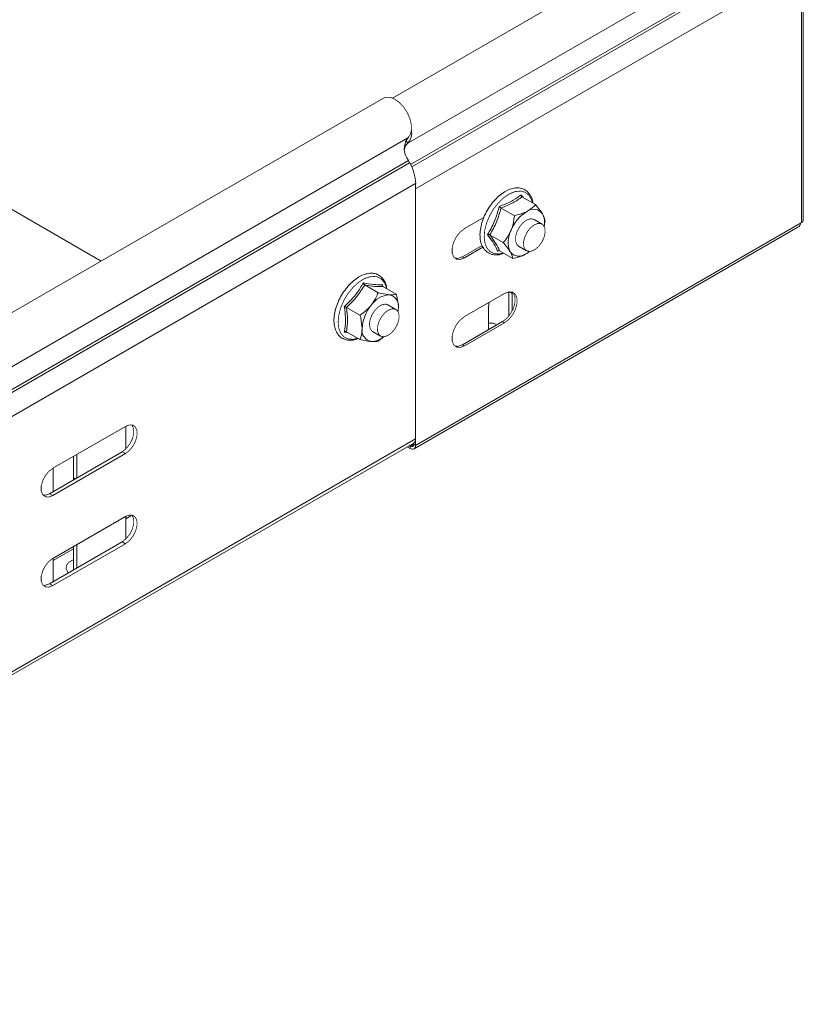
# Model space of a CAD drawing. Header units: millimetres. Extents: x 306 to 1436, y -1629 to 484.
# Tile 5 of 31: x 713 to 866, y -1255 to -1063. Entities that reach past the tile are written whole.
import ezdxf

# ---------------------------------------------------------------- set-up
doc = ezdxf.new("R2010")
doc.units = ezdxf.units.MM
doc.linetypes.add('K5LT32768', pattern=[0])
doc.linetypes.add('K5LT32769', pattern=[0])

msp = doc.modelspace()

# ---------------------------------------------------------------- linework, layer by layer
at = {"color": 7, "linetype": 'K5LT32768', "lineweight": 15}
for p, q in [((853.43, -1039), (786.1, -1077.87)), ((862.63, -1044.18), (789.06, -1086.65)), ((866.15, -1101.63), (866.15, -1051.63)), ((865.61, -1052.23), (790.6, -1095.54)), ((865.78, -1102.14), (865.78, -1052.14)), ((784.31, -1077.88), (594.8, -1187.28)), ((599.56, -1195.03), (789.06, -1085.63)), ((788.76, -1086.19), (788.55, -1086.39)), ((788.76, -1086.19), (789.06, -1086.65)), ((599.68, -1199.43), (789.19, -1090.03)), ((789.43, -1090.47), (789.19, -1090.03)), ((599.93, -1199.87), (789.43, -1090.47)), ((601.09, -1203.92), (790.6, -1094.52)), ((703.76, -1094.88), (729.31, -1109.63)), ((790.6, -1144.28), (790.6, -1094.52)), ((790.6, -1095.54), (790.6, -1145.55)), ((811.32, -1097.13), (813.93, -1098.63)), ((807.25, -1099.29), (809.85, -1100.79)), ((800.14, -1103.29), (803.91, -1101.12)), ((815.23, -1102.42), (813.67, -1101.52)), ((790.29, -1146.23), (865.11, -1103.04)), ((865.61, -1102.24), (790.6, -1145.55)), ((865.78, -1102.14), (865.61, -1102.24)), ((805.06, -1104.53), (807.67, -1106.04)), ((803.56, -1106.58), (799.75, -1108.78)), ((803.71, -1106.95), (800.14, -1109.01)), ((810.67, -1106.72), (812.23, -1107.62)), ((800.14, -1109.01), (799.75, -1108.78)), ((806.89, -1107.6), (806.58, -1107.73)), ((806.96, -1107.62), (809.56, -1109.12)), ((780.68, -1114.29), (783.28, -1115.8)), ((784.13, -1114.23), (784.17, -1114.57)), ((784.21, -1114.61), (786.82, -1116.11)), ((800.14, -1120.44), (807.92, -1115.95)), ((808.78, -1115.63), (808.78, -1120.33)), ((809.4, -1115.66), (809.41, -1115.93)), ((809.41, -1115.93), (809.41, -1119.35)), ((777.14, -1118.69), (779.75, -1120.19)), ((786.76, -1119.05), (785.21, -1118.16)), ((787.24, -1118.71), (787.12, -1119.49)), ((804.82, -1118.58), (804.93, -1117.67)), ((804.82, -1123.01), (804.82, -1118.58)), ((807.53, -1121.44), (799.75, -1125.93)), ((807.92, -1121.66), (800.14, -1126.15)), ((804.82, -1121.74), (805.79, -1121.74)), ((806.4, -1122.09), (805.79, -1121.74)), ((807.92, -1121.66), (807.53, -1121.44)), ((777.44, -1123.58), (776.7, -1123.47)), ((777.14, -1123.4), (779.75, -1124.91)), ((782.21, -1123.35), (783.76, -1124.25)), ((800.14, -1126.15), (799.75, -1125.93)), ((734.03, -1141.87), (719.89, -1150.03)), ((734.1, -1146.26), (734.1, -1141.82)), ((600.72, -1254.5), (790.22, -1145.1)), ((601.09, -1253.68), (790.6, -1144.28)), ((789.54, -1145.71), (789.36, -1145.6)), ((789.36, -1145.6), (789.54, -1145.71)), ((789.54, -1145.71), (790.21, -1145.32)), ((789.54, -1145.5), (789.54, -1145.71)), ((789.54, -1146.16), (789.54, -1145.71)), ((790.21, -1145.11), (790.21, -1145.32)), ((790.21, -1145.32), (790.6, -1145.55)), ((733.39, -1146.81), (719.25, -1154.97)), ((719.89, -1155.34), (734.03, -1147.17)), ((724.56, -1147.33), (724.56, -1151.9)), ((733.39, -1146.81), (734.03, -1147.17)), ((789.54, -1146.16), (788.97, -1145.83)), ((723.92, -1147.7), (723.92, -1151.89)), ((719.96, -1154.56), (719.96, -1149.99)), ((723.92, -1151.89), (723.9, -1152.29)), ((719.25, -1154.97), (719.89, -1155.34)), ((735.32, -1159.15), (734.1, -1159.85)), ((734.03, -1159.42), (719.89, -1167.59)), ((734.1, -1163.82), (734.1, -1159.4)), ((733.39, -1164.36), (719.25, -1172.53)), ((719.89, -1172.89), (734.03, -1164.73)), ((724.56, -1164.91), (724.56, -1169.46)), ((733.39, -1164.36), (734.03, -1164.73)), ((723.92, -1165.73), (719.96, -1168.02)), ((723.92, -1165.26), (723.92, -1169.83)), ((719.96, -1172.11), (719.96, -1167.57)), ((719.25, -1172.53), (719.89, -1172.89))]:
    msp.add_line(p, q, dxfattribs=at)
at = {"color": 8, "linetype": 'K5LT32769', "lineweight": 15, "true_color": 0x808080}
for p, q in [((862.9, -1048.5), (789.61, -1090.81)), ((863.39, -1048.8), (789.83, -1091.26)), ((809.41, -1115.93), (808.87, -1115.62)), ((789.54, -1145.71), (789.54, -1145.71)), ((724.25, -1152.08), (723.92, -1151.89)), ((724.56, -1164.91), (724.54, -1164.9))]:
    msp.add_line(p, q, dxfattribs=at)
at = {"color": 7, "linetype": 'K5LT32768', "const_width": 0.15}
for points in [[(789.06, -1085.63), (789.54, -1085), (789.78, -1084.12), (789.76, -1083.05), (789.48, -1081.88), (788.97, -1080.71), (788.26, -1079.62), (787.42, -1078.72), (786.51, -1078.07), (785.61, -1077.72), (784.78, -1077.71), (784.31, -1077.88)], [(789.27, -1085.42), (789.19, -1085.61), (788.76, -1086.19)], [(813.67, -1101.52), (813.6, -1101.49), (812.98, -1101.39), (812.26, -1101.62), (811.53, -1102.16), (810.87, -1102.93), (810.38, -1103.84), (810.1, -1104.79), (810.07, -1105.66), (810.29, -1106.34), (810.67, -1106.72)], [(800.14, -1109.01), (799.3, -1109.32), (798.55, -1109.26), (798, -1108.81), (797.71, -1108.05), (797.71, -1107.06), (798, -1105.96), (798.55, -1104.88), (799.3, -1103.95), (800.14, -1103.29)], [(812.42, -1107.7), (811.93, -1107.36), (811.65, -1106.73), (811.62, -1105.9), (811.85, -1104.96), (812.3, -1104.03), (812.92, -1103.21), (813.64, -1102.62), (814.37, -1102.31), (815.03, -1102.33), (815.52, -1102.68), (815.8, -1103.3), (815.83, -1104.14), (815.6, -1105.08), (815.15, -1106.01), (814.53, -1106.82), (813.81, -1107.42), (813.08, -1107.73), (812.42, -1107.7)], [(799.75, -1108.78), (798.91, -1109.1), (798.21, -1109.05)], [(812.82, -1107.76), (812.49, -1108), (812.02, -1108.28)], [(809.47, -1115.68), (809.68, -1115.91), (809.97, -1116.68), (809.97, -1117.67), (809.68, -1118.77), (809.12, -1119.85), (808.38, -1120.78), (807.53, -1121.44)], [(807.92, -1115.95), (808.77, -1115.63), (809.51, -1115.7), (810.06, -1116.14), (810.36, -1116.9), (810.36, -1117.89), (810.06, -1119), (809.51, -1120.08), (808.77, -1121), (807.92, -1121.66)], [(785.21, -1118.16), (784.77, -1118.02), (784.08, -1118.13), (783.34, -1118.56), (782.65, -1119.25), (782.08, -1120.12), (781.72, -1121.07), (781.59, -1121.98), (781.72, -1122.74), (782.08, -1123.27), (782.21, -1123.35)], [(785.21, -1124.13), (784.49, -1124.38), (783.86, -1124.3), (783.4, -1123.9), (783.17, -1123.23), (783.18, -1122.37), (783.45, -1121.42), (783.94, -1120.5), (784.59, -1119.72), (785.32, -1119.17), (786.04, -1118.93), (786.67, -1119.01), (787.13, -1119.41), (787.36, -1120.08), (787.34, -1120.94), (787.07, -1121.89), (786.59, -1122.81), (785.94, -1123.59), (785.21, -1124.13)], [(787.24, -1118.71), (787.21, -1119.26), (787.18, -1119.5)], [(800.14, -1126.15), (799.3, -1126.47), (798.55, -1126.4), (798, -1125.96), (797.71, -1125.2), (797.71, -1124.21), (798, -1123.1), (798.55, -1122.02), (799.3, -1121.1), (800.14, -1120.44)], [(799.75, -1125.93), (798.91, -1126.25), (798.21, -1126.2)], [(735.3, -1141.58), (735.38, -1141.68), (735.65, -1142.38), (735.65, -1143.31), (735.38, -1144.33), (734.87, -1145.33), (734.18, -1146.19), (733.39, -1146.81)], [(734.03, -1147.17), (734.81, -1146.56), (735.51, -1145.7), (736.02, -1144.7), (736.29, -1143.67), (736.29, -1142.75), (736.02, -1142.04), (735.51, -1141.63), (734.81, -1141.57), (734.03, -1141.87)], [(719.89, -1150.03), (719.1, -1150.64), (718.41, -1151.5), (717.9, -1152.51), (717.62, -1153.53), (717.62, -1154.45), (717.9, -1155.16), (718.41, -1155.57), (719.1, -1155.63), (719.89, -1155.34)], [(719.25, -1154.97), (718.46, -1155.26), (717.97, -1155.26)], [(735.32, -1159.15), (735.38, -1159.23), (735.65, -1159.94), (735.65, -1160.86), (735.38, -1161.89), (734.87, -1162.89), (734.18, -1163.75), (733.39, -1164.36)], [(734.03, -1164.73), (734.81, -1164.12), (735.51, -1163.26), (736.02, -1162.25), (736.29, -1161.23), (736.29, -1160.31), (736.02, -1159.6), (735.51, -1159.19), (734.81, -1159.13), (734.03, -1159.42)], [(719.89, -1167.59), (719.1, -1168.2), (718.41, -1169.06), (717.9, -1170.06), (717.62, -1171.08), (717.62, -1172.01), (717.9, -1172.71), (718.41, -1173.12), (719.1, -1173.19), (719.89, -1172.89)], [(723.92, -1167.83), (723.85, -1167.86), (723.05, -1168.32), (722.57, -1168.91), (722.47, -1169.56), (722.77, -1170.19), (722.95, -1170.39)], [(719.25, -1172.53), (718.46, -1172.82), (717.97, -1172.82)]]:
    msp.add_lwpolyline(points, dxfattribs=at)
at = {"color": 8, "linetype": 'K5LT32769', "true_color": 0x808080, "const_width": 0.15}
for points in [[(813.36, -1098.3), (813.15, -1097.59), (812.63, -1096.76), (811.91, -1096.21), (811.01, -1095.99), (809.99, -1096.09), (808.9, -1096.52), (807.8, -1097.25), (806.75, -1098.25), (805.8, -1099.45), (805.01, -1100.8), (804.42, -1102.21), (804.06, -1103.63), (803.95, -1104.96), (804.1, -1106.14), (804.49, -1107.1), (805.11, -1107.8), (805.93, -1108.18), (806.9, -1108.24), (807.73, -1108.06)], [(782.62, -1112.62), (781.61, -1112.71), (780.52, -1113.11), (779.42, -1113.82), (778.36, -1114.8), (777.4, -1115.99), (776.6, -1117.33), (775.99, -1118.74), (775.62, -1120.16), (775.49, -1121.5), (775.62, -1122.69), (775.99, -1123.67), (776.6, -1124.39), (777.4, -1124.8), (778.36, -1124.89), (779.34, -1124.67)]]:
    msp.add_lwpolyline(points, dxfattribs=at)
at = {"color": 7, "linetype": 'K5LT32768', "lineweight": 15}
for centre, radius, start, end in [((787.09, -1084.74), 2.74, 315.9491, 11.971), ((792.11, -1087.75), 3.72, 145.2364, 218.0457), ((790.33, -1088.05), 1.89, 131.9912, 174.3226), ((782.02, -1094.8), 8.59, 1.8773, 30.283), ((813.58, -1101.65), 2.12, 35.6421, 126.8191), ((816.17, -1106.39), 7.5, 120.9115, 158.6317), ((811.9, -1102.14), 3.82, 349.0784, 26.8676), ((865.52, -1101.57), 0.629, 294.3753, 354.3045), ((813.47, -1105.89), 4.83, 152.4617, 203.5419), ((810.76, -1106.59), 2.12, 215.6426, 306.8189), ((785.75, -1120.75), 4.56, 93.4295, 146.5651), ((785.07, -1118.36), 2.2, 350.748, 79.4533), ((787.84, -1123.15), 7.67, 140.2279, 177.3606), ((782.34, -1123.15), 2.2, 170.7484, 259.4533), ((781.94, -1121.66), 3.65, 270.0612, 311.5777), ((789.8, -1145.39), 0.415, 230.7967, 9.214), ((789.95, -1145.65), 0.655, 230.7967, 9.214), ((789.71, -1144.38), 0.887, 305.0144, 6.2978)]:
    msp.add_arc(centre, radius, start, end, dxfattribs=at)
at = {"color": 8, "linetype": 'K5LT32769', "lineweight": 15, "true_color": 0x808080}
msp.add_arc((782.27, -1115.26), 2.66, 5.3738, 82.2932, dxfattribs=at)
at = {"color": 7, "linetype": 'K5LT32768', "lineweight": 15}
msp.add_ellipse((863.88, -1102.01), major_axis=(1.71, -0.43), ratio=0.684708, start_param=5.668035, end_param=6.453515, dxfattribs=at)
for points, knots in [([(813.43, -1098.34), (813.42, -1098.26), (813.39, -1097.76), (813.08, -1097.01), (812.5, -1096.16), (811.7, -1095.6), (810.77, -1095.34), (809.77, -1095.38), (808.71, -1095.7), (807.63, -1096.29), (806.57, -1097.14), (805.58, -1098.2), (804.72, -1099.42), (804.01, -1100.75), (803.49, -1102.13), (803.18, -1103.51), (803.1, -1104.82), (803.27, -1106.01), (803.68, -1107.03), (804.33, -1107.81), (805.17, -1108.3), (806.12, -1108.47), (807, -1108.41), (807.57, -1108.18), (807.79, -1108.1)], [0, 0, 0, 0, 0.010159, 0.059819, 0.108683, 0.155683, 0.201313, 0.246973, 0.294017, 0.342434, 0.391407, 0.440327, 0.489145, 0.537931, 0.58678, 0.635782, 0.685049, 0.734639, 0.784218, 0.832705, 0.879256, 0.924822, 0.970725, 1, 1, 1, 1]), ([(806.88, -1098.98), (807.08, -1098.91), (808.06, -1098.56), (809.62, -1097.86), (810.68, -1097.07), (811.17, -1096.71)], [0, 0, 0, 0, 0.118084, 0.59226, 1, 1, 1, 1]), ([(811.32, -1097.13), (810.75, -1097.54), (809.58, -1098.36), (808.03, -1098.98), (807.25, -1099.29)], [0, 0, 0, 0, 0.492149, 1, 1, 1, 1]), ([(811.17, -1096.71), (811.17, -1096.71), (811.17, -1096.76), (811.16, -1096.84), (811.19, -1096.96), (811.25, -1097.07), (811.3, -1097.11), (811.32, -1097.13)], [0, 0, 0, 0, 0.007904, 0.267532, 0.528596, 0.763815, 1, 1, 1, 1]), ([(811.17, -1096.71), (811.28, -1096.86), (811.43, -1097.05), (811.54, -1097.23), (811.57, -1097.27)], [0, 0, 0, 0, 0.761484, 1, 1, 1, 1]), ([(804.59, -1104.49), (804.71, -1104.29), (805.31, -1103.3), (806.2, -1101.5), (806.67, -1099.78), (806.88, -1098.98)], [0, 0, 0, 0, 0.118084, 0.592259, 1, 1, 1, 1]), ([(807.25, -1099.29), (806.98, -1100.2), (806.44, -1102.06), (805.53, -1103.7), (805.06, -1104.53)], [0, 0, 0, 0, 0.492148, 1, 1, 1, 1]), ([(806.88, -1098.98), (806.89, -1098.98), (806.91, -1099.01), (806.97, -1099.07), (807.06, -1099.15), (807.16, -1099.23), (807.22, -1099.27), (807.25, -1099.29)], [0, 0, 0, 0, 0.00792, 0.267535, 0.528608, 0.763818, 1, 1, 1, 1]), ([(812.31, -1099.96), (812.82, -1099.63), (813.44, -1099.22), (813.85, -1098.73), (813.93, -1098.63)], [0, 0, 0, 0, 0.801463, 1, 1, 1, 1]), ([(813.93, -1098.63), (814.4, -1099.2), (814.93, -1099.83), (815.27, -1100.36), (815.3, -1100.42)], [0, 0, 0, 0, 0.896037, 1, 1, 1, 1]), ([(809.18, -1103.66), (809.24, -1103.53), (809.58, -1102.65), (809.76, -1101.66), (809.85, -1100.83), (809.85, -1100.79)], [0, 0, 0, 0, 0.148486, 0.965572, 1, 1, 1, 1]), ([(809.85, -1100.79), (810.65, -1100.59), (811.54, -1100.36), (812.24, -1100), (812.31, -1099.96)], [0, 0, 0, 0, 0.89604, 1, 1, 1, 1]), ([(815.3, -1100.42), (815.5, -1100.81), (815.76, -1101.29), (815.81, -1101.65), (815.82, -1101.71)], [0, 0, 0, 0, 0.801463, 1, 1, 1, 1]), ([(815.6, -1102.82), (815.69, -1102.49), (815.78, -1102.12), (815.82, -1101.75), (815.82, -1101.71)], [0, 0, 0, 0, 0.909865, 1, 1, 1, 1]), ([(804.59, -1104.49), (804.59, -1104.49), (804.63, -1104.48), (804.72, -1104.47), (804.85, -1104.47), (804.97, -1104.49), (805.03, -1104.52), (805.06, -1104.53)], [0, 0, 0, 0, 0.007916, 0.267554, 0.528604, 0.763816, 1, 1, 1, 1]), ([(806.58, -1107.73), (806.53, -1107.62), (806.3, -1107.06), (805.74, -1106.02), (804.95, -1104.97), (804.59, -1104.49)], [0, 0, 0, 0, 0.118084, 0.592258, 1, 1, 1, 1]), ([(805.06, -1104.53), (805.46, -1105.09), (806.28, -1106.23), (806.73, -1107.15), (806.96, -1107.62)], [0, 0, 0, 0, 0.492148, 1, 1, 1, 1]), ([(807.67, -1106.04), (807.82, -1105.85), (808.42, -1105.15), (808.86, -1104.29), (809.18, -1103.66)], [0, 0, 0, 0, 0.263255, 1, 1, 1, 1]), ([(809.04, -1107.82), (808.72, -1107.37), (808.32, -1106.8), (807.78, -1106.16), (807.67, -1106.04)], [0, 0, 0, 0, 0.801462, 1, 1, 1, 1]), ([(806.96, -1107.62), (806.93, -1107.6), (806.87, -1107.58), (806.76, -1107.59), (806.67, -1107.64), (806.61, -1107.69), (806.58, -1107.73), (806.58, -1107.73)], [0, 0, 0, 0, 0.236186, 0.471405, 0.732468, 0.99209, 1, 1, 1, 1]), ([(809.56, -1109.12), (809.48, -1108.78), (809.38, -1108.4), (809.07, -1107.88), (809.04, -1107.82)], [0, 0, 0, 0, 0.896036, 1, 1, 1, 1]), ([(812.02, -1108.28), (811.41, -1108.55), (810.64, -1108.88), (809.74, -1109.08), (809.56, -1109.12)], [0, 0, 0, 0, 0.801463, 1, 1, 1, 1]), ([(812.74, -1107.73), (812.59, -1107.89), (812.39, -1108.09), (812.1, -1108.25), (812.02, -1108.28)], [0, 0, 0, 0, 0.755569, 1, 1, 1, 1]), ([(784.97, -1115.04), (784.95, -1114.88), (784.9, -1114.31), (784.55, -1113.51), (783.94, -1112.69), (783.13, -1112.19), (782.35, -1112), (781.52, -1112), (780.61, -1112.19), (779.53, -1112.7), (778.46, -1113.46), (777.44, -1114.46), (776.53, -1115.63), (775.77, -1116.93), (775.18, -1118.3), (774.8, -1119.68), (774.64, -1121.02), (774.73, -1122.26), (775.06, -1123.35), (775.63, -1124.21), (776.41, -1124.8), (777.33, -1125.09), (778.33, -1125.06), (779.04, -1124.92), (779.4, -1124.73), (779.42, -1124.72)], [0, 0, 0, 0, 0.019456, 0.068744, 0.117069, 0.163487, 0.205702, 0.23205, 0.278706, 0.326413, 0.374957, 0.423584, 0.472105, 0.520564, 0.56906, 0.61767, 0.666508, 0.715662, 0.765008, 0.813679, 0.860559, 0.905943, 0.951224, 0.997794, 1, 1, 1, 1]), ([(776.7, -1118.52), (776.87, -1118.36), (777.75, -1117.55), (779.11, -1116.05), (780, -1114.58), (780.41, -1113.9)], [0, 0, 0, 0, 0.118084, 0.592257, 1, 1, 1, 1]), ([(780.68, -1114.29), (780.19, -1115.07), (779.2, -1116.64), (777.84, -1118), (777.14, -1118.69)], [0, 0, 0, 0, 0.492149, 1, 1, 1, 1]), ([(780.41, -1113.9), (780.59, -1113.93), (781.46, -1114.09), (782.81, -1114.27), (783.71, -1114.24), (784.13, -1114.23)], [0, 0, 0, 0, 0.118084, 0.592258, 1, 1, 1, 1]), ([(780.68, -1114.29), (780.65, -1114.27), (780.59, -1114.23), (780.52, -1114.14), (780.45, -1114.02), (780.42, -1113.94), (780.41, -1113.9), (780.41, -1113.9)], [0, 0, 0, 0, 0.236184, 0.471397, 0.732466, 0.992084, 1, 1, 1, 1]), ([(784.21, -1114.61), (783.73, -1114.61), (782.74, -1114.61), (781.37, -1114.4), (780.68, -1114.29)], [0, 0, 0, 0, 0.492148, 1, 1, 1, 1]), ([(784.21, -1114.61), (784.19, -1114.59), (784.14, -1114.55), (784.1, -1114.46), (784.09, -1114.35), (784.11, -1114.27), (784.13, -1114.23), (784.13, -1114.23)], [0, 0, 0, 0, 0.236184, 0.471404, 0.732469, 0.992099, 1, 1, 1, 1]), ([(781.94, -1118.24), (782.37, -1117.6), (782.9, -1116.81), (783.22, -1115.96), (783.28, -1115.8)], [0, 0, 0, 0, 0.80146, 1, 1, 1, 1]), ([(785.48, -1116.2), (785.38, -1116.19), (784.79, -1116.13), (784, -1115.97), (783.31, -1115.8), (783.28, -1115.8)], [0, 0, 0, 0, 0.148485, 0.965572, 1, 1, 1, 1]), ([(786.82, -1116.11), (786.74, -1116.14), (786.41, -1116.23), (785.87, -1116.21), (785.48, -1116.2)], [0, 0, 0, 0, 0.263253, 1, 1, 1, 1]), ([(786.82, -1116.11), (787.02, -1116.92), (787.23, -1117.82), (787.24, -1118.63), (787.24, -1118.71)], [0, 0, 0, 0, 0.896036, 1, 1, 1, 1]), ([(776.7, -1123.47), (776.73, -1123.3), (776.88, -1122.41), (777, -1120.79), (776.79, -1119.24), (776.7, -1118.52)], [0, 0, 0, 0, 0.118083, 0.592258, 1, 1, 1, 1]), ([(776.7, -1118.52), (776.7, -1118.52), (776.74, -1118.53), (776.82, -1118.55), (776.93, -1118.59), (777.05, -1118.64), (777.11, -1118.67), (777.14, -1118.69)], [0, 0, 0, 0, 0.007925, 0.267532, 0.528597, 0.763816, 1, 1, 1, 1]), ([(777.14, -1118.69), (777.24, -1119.52), (777.42, -1121.2), (777.24, -1122.66), (777.14, -1123.4)], [0, 0, 0, 0, 0.492148, 1, 1, 1, 1]), ([(779.75, -1120.19), (780.46, -1119.66), (781.26, -1119.06), (781.88, -1118.32), (781.94, -1118.24)], [0, 0, 0, 0, 0.896036, 1, 1, 1, 1]), ([(780.17, -1122.8), (780.12, -1122.12), (780.04, -1121.27), (779.8, -1120.37), (779.75, -1120.19)], [0, 0, 0, 0, 0.801462, 1, 1, 1, 1]), ([(776.7, -1123.47), (776.7, -1123.47), (776.74, -1123.45), (776.82, -1123.4), (776.93, -1123.37), (777.05, -1123.37), (777.11, -1123.39), (777.14, -1123.4)], [0, 0, 0, 0, 0.007925, 0.267532, 0.528597, 0.763816, 1, 1, 1, 1]), ([(779.75, -1124.91), (779.94, -1124.33), (780.16, -1123.68), (780.17, -1122.88), (780.17, -1122.8)], [0, 0, 0, 0, 0.896037, 1, 1, 1, 1]), ([(784.31, -1124.37), (784.13, -1124.55), (783.82, -1124.87), (783.45, -1125.12), (783.28, -1125.22)], [0, 0, 0, 0, 0.562923, 1, 1, 1, 1]), ([(781.94, -1125.31), (781.85, -1125.3), (781.25, -1125.24), (780.47, -1125.08), (779.78, -1124.91), (779.75, -1124.91)], [0, 0, 0, 0, 0.148489, 0.965571, 1, 1, 1, 1]), ([(783.28, -1125.22), (783.2, -1125.25), (782.88, -1125.34), (782.34, -1125.32), (781.94, -1125.31)], [0, 0, 0, 0, 0.263257, 1, 1, 1, 1])]:
    msp.add_open_spline(points, degree=3, knots=knots, dxfattribs=at)

doc.saveas('drawing.dxf')
